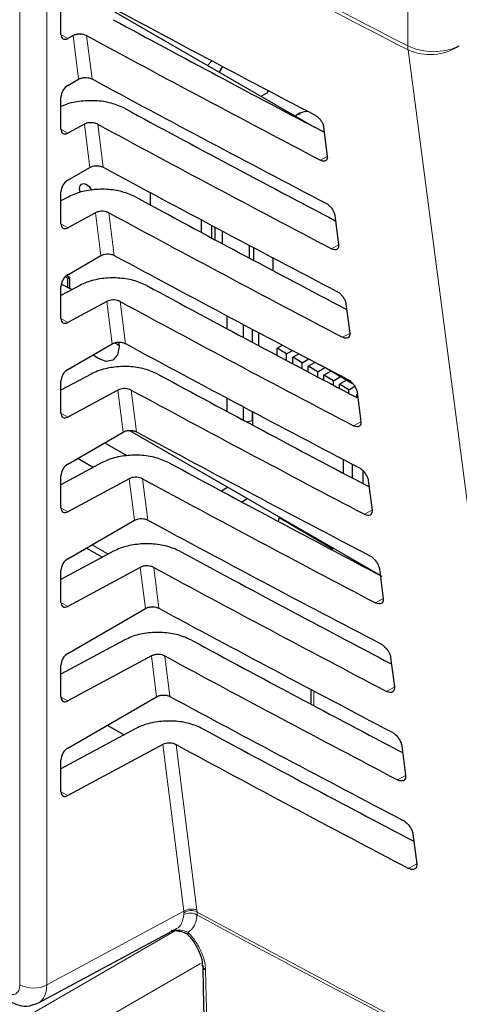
# Paper-space layout 'Blatt2' of a CAD drawing. Header units: millimetres. Extents: x 5 to 418, y 2 to 292.
# Tile 22 of 58: x 107.84 to 115.43, y 174.87 to 191.85. Entities that reach past the tile are written whole.
import ezdxf

# ---------------------------------------------------------------- set-up
doc = ezdxf.new("R2010")
doc.units = ezdxf.units.MM

psp = doc.layouts.new('Blatt2')

# ---------------------------------------------------------------- linework, layer by layer
at = {"color": 7, "linetype": 'Continuous', "lineweight": 18}
for p, q in [((107.841, 175.201), (107.841, 197.974)), ((108.309, 197.972), (108.309, 175.199)), ((114.542, 191.401), (114.542, 194.631)), ((108.553, 191.598), (108.67, 191.53)), ((108.858, 190.827), (108.763, 191.58)), ((108.994, 191.58), (109.089, 190.831)), ((112.68, 190.215), (112.68, 190.239)), ((108.553, 189.965), (108.67, 189.897)), ((109.051, 189.305), (108.957, 190.051)), ((109.188, 190.05), (109.281, 189.309)), ((113.152, 189.493), (113.036, 189.429)), ((109.243, 187.783), (109.15, 188.522)), ((109.381, 188.521), (109.474, 187.787)), ((108.553, 188.332), (108.67, 188.264)), ((113.345, 187.968), (113.226, 187.901)), ((109.435, 186.261), (109.343, 186.992)), ((109.574, 186.992), (109.666, 186.264)), ((108.553, 186.699), (108.67, 186.631)), ((113.538, 186.442), (113.416, 186.374)), ((109.628, 184.739), (109.536, 185.463)), ((109.767, 185.463), (109.858, 184.742)), ((108.553, 185.066), (108.67, 184.998)), ((113.731, 184.916), (113.606, 184.847)), ((109.82, 183.216), (109.729, 183.934)), ((109.96, 183.933), (110.05, 183.22)), ((108.553, 183.433), (108.67, 183.365)), ((113.924, 183.391), (113.796, 183.32)), ((109.089, 182.795), (109.369, 182.633)), ((110.012, 181.694), (109.923, 182.405)), ((110.154, 182.404), (110.243, 181.698)), ((108.553, 181.8), (108.67, 181.732)), ((114.117, 181.865), (113.986, 181.792)), ((110.205, 180.172), (110.116, 180.876)), ((110.347, 180.875), (110.435, 180.176)), ((112.919, 180.271), (112.919, 180.018)), ((114.31, 180.34), (114.176, 180.265)), ((108.553, 180.167), (108.67, 180.099)), ((110.672, 176.47), (110.309, 179.346)), ((110.54, 179.346), (110.901, 176.488)), ((114.503, 178.814), (114.366, 178.738)), ((108.553, 178.534), (108.67, 178.466)), ((114.696, 177.288), (114.556, 177.21)), ((108.309, 175.199), (110.672, 176.47)), ((110.676, 176.446), (110.672, 176.47)), ((110.676, 176.415), (110.676, 176.446)), ((110.901, 176.488), (110.904, 176.458)), ((110.904, 176.458), (110.905, 176.405)), ((107.837, 174.582), (110.532, 176.138)), ((110.506, 176.15), (110.563, 176.145)), ((110.961, 175.57), (108.19, 173.97))]:
    psp.add_line(p, q, dxfattribs=at)
at = {"color": 7, "linetype": 'Continuous', "lineweight": 25}
for p, q in [((108.816, 192.376), (112.931, 190.001)), ((108.553, 191.601), (108.553, 192.15)), ((108.763, 191.58), (108.67, 191.53)), ((111.156, 191.145), (111.084, 191.066)), ((111.342, 191.046), (111.287, 190.949)), ((108.67, 190.718), (108.858, 190.827)), ((108.553, 189.967), (108.553, 190.517)), ((112.009, 190.532), (112.091, 190.579)), ((112.68, 190.239), (112.599, 190.192)), ((108.957, 190.051), (108.67, 189.897)), ((113.088, 190.004), (113.152, 189.496)), ((108.67, 189.085), (109.051, 189.305)), ((108.553, 188.334), (108.553, 188.883)), ((108.687, 188.798), (108.553, 188.726)), ((110.091, 188.873), (110.091, 188.661)), ((109.15, 188.522), (108.67, 188.264)), ((113.281, 188.479), (113.345, 187.97)), ((110.981, 188.182), (110.981, 188.398)), ((111.155, 188.305), (111.155, 188.089)), ((111.214, 188.058), (111.214, 188.274)), ((111.335, 188.21), (111.335, 187.993)), ((111.809, 187.74), (111.809, 187.959)), ((111.88, 187.922), (111.88, 187.703)), ((108.67, 187.452), (109.243, 187.783)), ((112.21, 187.748), (112.21, 187.527)), ((108.626, 187.417), (108.669, 187.393)), ((108.65, 187.438), (108.698, 187.41)), ((108.669, 187.393), (108.698, 187.41)), ((108.669, 187.236), (108.669, 187.393)), ((108.698, 187.41), (108.698, 187.218)), ((108.88, 187.269), (108.553, 187.093)), ((108.553, 186.701), (108.553, 187.25)), ((108.559, 187.299), (108.669, 187.236)), ((108.74, 187.194), (108.669, 187.236)), ((109.343, 186.992), (108.67, 186.631)), ((113.473, 186.953), (113.538, 186.445)), ((111.419, 186.745), (111.419, 186.522)), ((111.703, 186.37), (111.703, 186.594)), ((111.856, 186.514), (111.856, 186.289)), ((111.963, 186.457), (111.963, 186.232)), ((108.67, 185.819), (109.435, 186.261)), ((109.495, 186.276), (109.558, 186.232)), ((112.285, 186.185), (112.378, 186.238)), ((112.45, 186.089), (112.285, 186.185)), ((112.285, 186.061), (112.285, 186.185)), ((112.45, 186.089), (112.55, 186.147)), ((112.45, 185.973), (112.45, 186.089)), ((112.554, 186.029), (112.659, 186.09)), ((112.719, 185.934), (112.554, 186.029)), ((112.554, 185.918), (112.554, 186.029)), ((112.719, 185.934), (112.832, 186)), ((112.719, 185.831), (112.719, 185.934)), ((112.822, 185.874), (112.94, 185.943)), ((112.822, 185.776), (112.822, 185.874)), ((112.987, 185.779), (112.822, 185.874)), ((113.11, 185.85), (113.036, 185.892)), ((113.11, 185.85), (113.11, 185.854)), ((109.073, 185.74), (108.553, 185.46)), ((112.987, 185.779), (113.11, 185.85)), ((112.987, 185.689), (112.987, 185.779)), ((113.091, 185.719), (113.214, 185.79)), ((113.256, 185.624), (113.091, 185.719)), ((113.091, 185.634), (113.091, 185.719)), ((113.127, 185.845), (113.589, 185.578)), ((113.214, 185.79), (113.214, 185.795)), ((113.379, 185.695), (113.214, 185.79)), ((113.256, 185.624), (113.379, 185.695)), ((113.379, 185.695), (113.379, 185.7)), ((108.553, 185.068), (108.553, 185.617)), ((113.256, 185.547), (113.256, 185.624)), ((113.36, 185.564), (113.482, 185.635)), ((113.525, 185.469), (113.36, 185.564)), ((113.36, 185.493), (113.36, 185.564)), ((113.482, 185.635), (113.482, 185.64)), ((113.597, 185.569), (113.482, 185.635)), ((113.525, 185.469), (113.627, 185.528)), ((109.536, 185.463), (108.67, 184.998)), ((113.525, 185.406), (113.525, 185.469)), ((113.661, 185.39), (113.671, 185.395)), ((113.661, 185.334), (113.661, 185.39)), ((113.666, 185.428), (113.731, 184.919)), ((111.419, 185.325), (111.419, 185.096)), ((111.703, 184.944), (111.703, 185.174)), ((111.856, 185.094), (111.856, 184.94)), ((111.862, 185.09), (111.862, 184.86)), ((111.755, 184.917), (111.856, 184.94)), ((111.854, 184.939), (111.862, 184.935)), ((111.856, 184.94), (111.862, 184.946)), ((108.67, 184.186), (109.628, 184.739)), ((109.737, 184.767), (114.066, 182.268)), ((109.695, 184.329), (109.306, 184.553)), ((109.266, 184.211), (108.553, 183.827)), ((108.843, 184.286), (109.114, 184.129)), ((113.429, 184.029), (113.429, 184.265)), ((113.588, 183.945), (113.588, 184.182)), ((108.553, 183.435), (108.553, 183.984)), ((113.765, 184.074), (113.765, 183.852)), ((109.729, 183.934), (108.67, 183.365)), ((113.859, 183.902), (113.924, 183.393)), ((111.322, 183.723), (111.43, 183.789)), ((111.775, 183.591), (111.679, 183.531)), ((108.67, 182.553), (109.82, 183.216)), ((112.307, 183.196), (112.324, 183.273)), ((112.322, 183.262), (113.248, 182.727)), ((109.459, 182.682), (108.553, 182.194)), ((108.992, 182.738), (109.268, 182.579)), ((113.259, 182.734), (113.221, 182.711)), ((108.553, 181.802), (108.553, 182.351)), ((109.923, 182.405), (108.67, 181.732)), ((114.052, 182.376), (114.117, 181.868)), ((108.67, 180.92), (110.012, 181.694)), ((109.653, 181.152), (108.553, 180.561)), ((110.116, 180.876), (108.67, 180.099)), ((114.245, 180.851), (114.31, 180.342)), ((108.553, 180.169), (108.553, 180.718)), ((112.87, 180.296), (112.87, 180.044)), ((108.67, 179.287), (110.205, 180.172)), ((109.846, 179.623), (108.553, 178.928)), ((109.353, 179.681), (109.643, 179.514)), ((110.309, 179.346), (108.67, 178.466)), ((114.438, 179.325), (114.502, 178.817)), ((108.553, 178.536), (108.553, 179.085)), ((114.631, 177.8), (114.695, 177.291)), ((108.163, 174.89), (110.54, 176.168)), ((110.454, 176.147), (110.607, 176.13))]:
    psp.add_line(p, q, dxfattribs=at)
at = {"color": 7, "linetype": 'Continuous', "lineweight": 18, "flags": 128}
for points in [[(116.906, 173.297), (116.774, 174.307), (116.245, 178.349), (114.546, 191.331)], [(110.745, 176.063), (110.743, 176.066), (110.741, 176.075), (110.744, 176.089), (110.751, 176.105)]]:
    psp.add_lwpolyline(points, dxfattribs=at)
at = {"color": 7, "linetype": 'Continuous', "lineweight": 25, "flags": 128}
for points in [[(108.885, 188.871), (108.882, 188.882), (108.872, 188.94), (108.882, 188.988), (108.908, 189.018), (108.946, 189.026), (108.992, 189.01), (109.038, 188.973), (109.077, 188.92), (109.079, 188.916)], [(109.553, 186.287), (109.558, 186.218), (109.53, 186.072), (109.451, 185.981), (109.332, 185.958), (109.193, 186.007), (109.105, 186.07)]]:
    psp.add_lwpolyline(points, dxfattribs=at)
at = {"color": 7, "linetype": 'Continuous', "lineweight": 18}
for centre, radius, start, end in [((268.209, 489.877), 335.711, 241.61753, 242.75876), ((268.211, 489.803), 335.705, 241.61758, 242.75876), ((114.985, 192.343), 1.041, 244.78, 295.3751), ((115.14, 191.4), 0.598, 179.8785, 186.5632), ((114.922, 192.192), 0.94, 246.3585, 302.7876), ((110.803, 176.277), 0.233, 65.1129, 124.1357), ((110.8, 176.258), 0.226, 62.583, 123.4037), ((110.782, 176.208), 0.232, 57.9386, 117.0038), ((269.027, 469.397), 332.891, 241.64077, 242.80828), ((269.027, 469.336), 332.883, 241.64019, 242.80847), ((108.077, 175.658), 0.514, 242.6565, 296.7662)]:
    psp.add_arc(centre, radius, start, end, dxfattribs=at)
at = {"color": 7, "linetype": 'Continuous', "lineweight": 25}
for centre, radius, start, end in [((112.047, 190.666), 0.0975, 296.9982, 336.5981), ((112.796, 190.018), 0.25, 83.0931, 117.6932), ((111.08, 175.541), 0.0849, 183.7199, 247.9823)]:
    psp.add_arc(centre, radius, start, end, dxfattribs=at)
for centre, major_axis, ratio, start_param, end_param in [((336.973, 337.76), (333.724, 5.135), 0.587275, 3.950946, 3.967413), ((335.874, 326.814), (331.364, -4.923), 0.567125, 3.968584, 3.983526), ((108.673, 191.667), (0.086, 0.143), 0.587369, 2.36515, 3.918493), ((335.873, 326.813), (332.036, -4.933), 0.567125, 3.968582, 3.985126), ((336.972, 336.127), (333.457, 5.131), 0.587275, 3.950986, 3.967453), ((108.673, 190.583), (0.086, 0.143), 0.587369, 0.811807, 2.36515), ((335.875, 325.181), (331.096, -4.919), 0.567125, 3.968625, 3.983579), ((108.673, 190.034), (0.086, 0.143), 0.587369, 2.36515, 3.918493), ((335.873, 325.181), (331.769, -4.929), 0.567125, 3.968623, 3.985166), ((336.972, 334.493), (333.189, 5.127), 0.587275, 3.951027, 3.967493), ((108.673, 188.95), (0.086, 0.143), 0.587369, 0.811807, 2.36515), ((335.875, 323.548), (330.829, -4.915), 0.567125, 3.968666, 3.983632), ((335.874, 323.548), (331.501, -4.925), 0.567125, 3.968664, 3.985207), ((108.673, 188.401), (0.086, 0.143), 0.587369, 2.36515, 3.918493), ((336.971, 332.86), (332.922, 5.123), 0.587275, 3.951067, 3.967532), ((108.673, 187.317), (0.086, 0.143), 0.587369, 0.811807, 2.36515), ((335.875, 321.916), (330.561, -4.911), 0.567125, 3.968707, 3.983625), ((335.874, 321.915), (331.234, -4.921), 0.567125, 3.968705, 3.985247), ((108.673, 186.768), (0.086, 0.143), 0.587369, 2.36515, 3.918493), ((336.971, 331.227), (332.654, 5.119), 0.587275, 3.951108, 3.967572), ((108.673, 185.684), (0.086, 0.143), 0.587369, 0.811807, 2.36515), ((335.876, 320.283), (330.294, -4.907), 0.567125, 3.968748, 3.983739), ((335.875, 320.282), (330.966, -4.917), 0.567125, 3.968746, 3.985287), ((108.673, 185.135), (0.086, 0.143), 0.587369, 2.36515, 3.918493), ((336.97, 329.593), (332.386, 5.115), 0.587275, 3.951149, 3.967612), ((108.673, 184.051), (0.086, 0.143), 0.587369, 0.811807, 2.36515), ((335.876, 318.65), (330.026, -4.903), 0.567125, 3.968789, 3.983923), ((335.875, 318.649), (330.699, -4.913), 0.567125, 3.968787, 3.985327), ((108.673, 183.502), (0.086, 0.143), 0.587369, 2.36515, 3.918493), ((336.97, 327.96), (332.119, 5.111), 0.587275, 3.951189, 3.967652), ((335.877, 317.017), (329.758, -4.899), 0.567125, 3.96883, 3.983847), ((108.673, 182.418), (0.086, 0.143), 0.587369, 0.811807, 2.36515), ((335.876, 317.016), (330.431, -4.909), 0.567125, 3.968828, 3.985368), ((108.673, 181.869), (0.086, 0.143), 0.587369, 2.36515, 3.918493), ((336.969, 326.327), (331.851, 5.106), 0.587275, 3.95123, 3.967692), ((335.877, 315.384), (329.491, -4.895), 0.567125, 3.968872, 3.983901), ((108.673, 180.785), (0.086, 0.143), 0.587369, 0.811807, 2.36515), ((335.876, 315.384), (330.163, -4.905), 0.567125, 3.96887, 3.985408), ((108.673, 180.236), (0.086, 0.143), 0.587369, 2.36515, 3.918493), ((336.969, 324.693), (331.584, 5.102), 0.587275, 3.951271, 3.967733), ((335.878, 313.751), (329.223, -4.891), 0.567125, 3.968913, 3.983955), ((108.673, 179.152), (0.086, 0.143), 0.587369, 0.811807, 2.36515), ((335.877, 313.751), (329.896, -4.901), 0.567125, 3.968911, 3.985449), ((108.673, 178.603), (0.086, 0.143), 0.587369, 2.36515, 3.918493)]:
    psp.add_ellipse(centre, major_axis=major_axis, ratio=ratio, start_param=start_param, end_param=end_param, dxfattribs=at)
at = {"color": 7, "linetype": 'Continuous', "lineweight": 18}
for centre, major_axis, ratio, start_param, end_param in [((107.606, 175.338), (-0.167, 0.289), 0.577206, 2.356428, 3.92692), ((107.841, 175.474), (-0.325, 0.582), 0.577293, 3.119125, 3.935643)]:
    psp.add_ellipse(centre, major_axis=major_axis, ratio=ratio, start_param=start_param, end_param=end_param, dxfattribs=at)
at = {"color": 7, "linetype": 'Continuous', "lineweight": 25}
for points, knots in [([(108.994, 191.58), (108.98, 191.586), (108.95, 191.599), (108.894, 191.607), (108.838, 191.605), (108.793, 191.594), (108.771, 191.584), (108.763, 191.58)], [0, 0, 0, 0, 0.218777, 0.43751, 0.657479, 0.879863, 1, 1, 1, 1]), ([(108.858, 190.827), (108.873, 190.834), (108.903, 190.848), (108.96, 190.857), (109.017, 190.855), (109.061, 190.844), (109.082, 190.834), (109.089, 190.831)], [0, 0, 0, 0, 0.223618, 0.44726, 0.670215, 0.891746, 1, 1, 1, 1]), ([(109.649, 190.325), (109.575, 190.358), (109.426, 190.423), (109.147, 190.463), (108.866, 190.451), (108.664, 190.406), (108.572, 190.363), (108.553, 190.354)], [0, 0, 0, 0, 0.232727, 0.465407, 0.699402, 0.935967, 1, 1, 1, 1]), ([(112.94, 190.207), (112.945, 190.204), (112.965, 190.192), (113.001, 190.164), (113.04, 190.118), (113.07, 190.067), (113.084, 190.028), (113.087, 190.008), (113.088, 190.004)], [0, 0, 0, 0, 0.081253, 0.29343, 0.506901, 0.72249, 0.939689, 1, 1, 1, 1]), ([(109.188, 190.05), (109.173, 190.057), (109.143, 190.07), (109.087, 190.078), (109.031, 190.076), (108.986, 190.065), (108.964, 190.055), (108.957, 190.051)], [0, 0, 0, 0, 0.218783, 0.437522, 0.657497, 0.879887, 1, 1, 1, 1]), ([(113.152, 189.496), (113.152, 189.49), (113.154, 189.469), (113.148, 189.439), (113.125, 189.416), (113.091, 189.409), (113.059, 189.418), (113.04, 189.427), (113.036, 189.429)], [0, 0, 0, 0, 0.085705, 0.302608, 0.518156, 0.731573, 0.943439, 1, 1, 1, 1]), ([(109.051, 189.305), (109.066, 189.312), (109.096, 189.326), (109.152, 189.335), (109.209, 189.333), (109.253, 189.322), (109.274, 189.312), (109.281, 189.309)], [0, 0, 0, 0, 0.2236241, 0.4472715, 0.6702332, 0.8917694, 1, 1, 1, 1]), ([(109.842, 188.795), (109.768, 188.828), (109.619, 188.894), (109.341, 188.934), (109.059, 188.923), (108.835, 188.87), (108.725, 188.817), (108.687, 188.798)], [0, 0, 0, 0, 0.218789, 0.437534, 0.657515, 0.879913, 1, 1, 1, 1]), ([(113.129, 188.687), (113.135, 188.683), (113.156, 188.672), (113.192, 188.642), (113.233, 188.595), (113.263, 188.542), (113.277, 188.503), (113.28, 188.483), (113.281, 188.479)], [0, 0, 0, 0, 0.084719, 0.296921, 0.510428, 0.726053, 0.943271, 1, 1, 1, 1]), ([(109.381, 188.521), (109.366, 188.528), (109.336, 188.541), (109.281, 188.549), (109.224, 188.547), (109.179, 188.536), (109.157, 188.525), (109.15, 188.522)], [0, 0, 0, 0, 0.218789, 0.4375337, 0.6575145, 0.8799115, 1, 1, 1, 1]), ([(113.345, 187.97), (113.345, 187.964), (113.347, 187.942), (113.34, 187.911), (113.317, 187.888), (113.281, 187.882), (113.249, 187.89), (113.23, 187.899), (113.226, 187.901)], [0, 0, 0, 0, 0.089099, 0.305978, 0.521493, 0.734878, 0.946728, 1, 1, 1, 1]), ([(109.243, 187.783), (109.258, 187.79), (109.288, 187.804), (109.344, 187.813), (109.401, 187.811), (109.445, 187.8), (109.467, 187.79), (109.474, 187.787)], [0, 0, 0, 0, 0.22363, 0.447283, 0.670251, 0.891793, 1, 1, 1, 1]), ([(110.035, 187.266), (109.961, 187.299), (109.813, 187.365), (109.534, 187.405), (109.252, 187.394), (109.028, 187.341), (108.918, 187.288), (108.88, 187.269)], [0, 0, 0, 0, 0.2187953, 0.4375462, 0.6575334, 0.8799369, 1, 1, 1, 1]), ([(113.318, 187.167), (113.324, 187.163), (113.346, 187.151), (113.384, 187.12), (113.425, 187.071), (113.456, 187.017), (113.47, 186.977), (113.473, 186.957), (113.473, 186.953)], [0, 0, 0, 0, 0.088008, 0.300233, 0.513775, 0.729433, 0.94667, 1, 1, 1, 1]), ([(109.574, 186.992), (109.559, 186.998), (109.529, 187.012), (109.474, 187.02), (109.417, 187.017), (109.373, 187.007), (109.351, 186.996), (109.343, 186.992)], [0, 0, 0, 0, 0.218795, 0.437546, 0.657532, 0.879936, 1, 1, 1, 1]), ([(113.538, 186.445), (113.538, 186.438), (113.54, 186.415), (113.533, 186.384), (113.509, 186.36), (113.472, 186.354), (113.439, 186.363), (113.42, 186.372), (113.416, 186.374)], [0, 0, 0, 0, 0.09232, 0.309177, 0.524659, 0.738015, 0.949851, 1, 1, 1, 1]), ([(109.435, 186.261), (109.45, 186.268), (109.48, 186.282), (109.537, 186.291), (109.594, 186.289), (109.638, 186.278), (109.659, 186.268), (109.666, 186.264)], [0, 0, 0, 0, 0.223636, 0.447295, 0.670269, 0.891817, 1, 1, 1, 1]), ([(110.228, 185.737), (110.154, 185.77), (110.006, 185.836), (109.727, 185.876), (109.445, 185.864), (109.221, 185.811), (109.111, 185.758), (109.073, 185.74)], [0, 0, 0, 0, 0.218801, 0.437558, 0.657551, 0.879961, 1, 1, 1, 1]), ([(113.507, 185.646), (113.513, 185.643), (113.536, 185.63), (113.575, 185.598), (113.617, 185.548), (113.649, 185.493), (113.663, 185.452), (113.666, 185.431), (113.666, 185.428)], [0, 0, 0, 0, 0.091132, 0.303381, 0.516954, 0.732645, 0.9499, 1, 1, 1, 1]), ([(109.767, 185.463), (109.752, 185.469), (109.723, 185.482), (109.667, 185.49), (109.61, 185.488), (109.566, 185.478), (109.544, 185.467), (109.536, 185.463)], [0, 0, 0, 0, 0.218801, 0.437558, 0.657551, 0.87996, 1, 1, 1, 1]), ([(113.731, 184.919), (113.731, 184.912), (113.733, 184.889), (113.725, 184.856), (113.7, 184.832), (113.663, 184.826), (113.629, 184.835), (113.61, 184.845), (113.606, 184.847)], [0, 0, 0, 0, 0.09538, 0.312215, 0.527668, 0.740995, 0.952818, 1, 1, 1, 1]), ([(109.628, 184.739), (109.643, 184.746), (109.672, 184.76), (109.729, 184.769), (109.786, 184.767), (109.83, 184.756), (109.851, 184.746), (109.858, 184.742)], [0, 0, 0, 0, 0.223642, 0.447307, 0.670287, 0.89184, 1, 1, 1, 1]), ([(110.421, 184.208), (110.347, 184.241), (110.199, 184.307), (109.92, 184.346), (109.638, 184.335), (109.414, 184.282), (109.305, 184.229), (109.266, 184.211)], [0, 0, 0, 0, 0.218807, 0.43757, 0.65757, 0.879985, 1, 1, 1, 1]), ([(113.696, 184.126), (113.703, 184.122), (113.726, 184.109), (113.766, 184.076), (113.809, 184.025), (113.842, 183.968), (113.856, 183.926), (113.859, 183.906), (113.859, 183.902)], [0, 0, 0, 0, 0.094104, 0.306375, 0.51998, 0.735701, 0.952973, 1, 1, 1, 1]), ([(109.96, 183.933), (109.946, 183.94), (109.916, 183.953), (109.86, 183.961), (109.804, 183.959), (109.759, 183.948), (109.737, 183.938), (109.729, 183.934)], [0, 0, 0, 0, 0.218807, 0.43757, 0.657569, 0.879984, 1, 1, 1, 1]), ([(113.924, 183.393), (113.924, 183.386), (113.926, 183.362), (113.918, 183.329), (113.892, 183.304), (113.854, 183.298), (113.819, 183.308), (113.799, 183.318), (113.796, 183.32)], [0, 0, 0, 0, 0.098292, 0.3151062, 0.5305297, 0.7438302, 0.955641, 1, 1, 1, 1]), ([(109.82, 183.216), (109.835, 183.224), (109.865, 183.238), (109.921, 183.247), (109.978, 183.245), (110.022, 183.234), (110.043, 183.224), (110.05, 183.22)], [0, 0, 0, 0, 0.223648, 0.447319, 0.670304, 0.891864, 1, 1, 1, 1]), ([(110.615, 182.679), (110.54, 182.712), (110.392, 182.778), (110.113, 182.817), (109.831, 182.806), (109.607, 182.753), (109.498, 182.7), (109.459, 182.682)], [0, 0, 0, 0, 0.218813, 0.437582, 0.657588, 0.88001, 1, 1, 1, 1]), ([(113.885, 182.606), (113.892, 182.602), (113.917, 182.588), (113.958, 182.554), (114.002, 182.501), (114.035, 182.443), (114.049, 182.401), (114.052, 182.38), (114.052, 182.376)], [0, 0, 0, 0, 0.096934, 0.309226, 0.522862, 0.738613, 0.9559, 1, 1, 1, 1]), ([(110.154, 182.404), (110.139, 182.411), (110.109, 182.424), (110.053, 182.432), (109.997, 182.43), (109.952, 182.419), (109.93, 182.409), (109.923, 182.405)], [0, 0, 0, 0, 0.218813, 0.437581, 0.657587, 0.880009, 1, 1, 1, 1]), ([(114.117, 181.868), (114.117, 181.86), (114.119, 181.835), (114.11, 181.801), (114.084, 181.776), (114.044, 181.771), (114.009, 181.781), (113.989, 181.791), (113.986, 181.792)], [0, 0, 0, 0, 0.101065, 0.31786, 0.533256, 0.746531, 0.958331, 1, 1, 1, 1]), ([(110.012, 181.694), (110.027, 181.702), (110.057, 181.716), (110.114, 181.725), (110.171, 181.723), (110.214, 181.712), (110.236, 181.702), (110.243, 181.698)], [0, 0, 0, 0, 0.223654, 0.447331, 0.670322, 0.891888, 1, 1, 1, 1]), ([(110.808, 181.149), (110.734, 181.182), (110.585, 181.248), (110.306, 181.288), (110.024, 181.277), (109.801, 181.224), (109.691, 181.171), (109.653, 181.152)], [0, 0, 0, 0, 0.218819, 0.437594, 0.657606, 0.880034, 1, 1, 1, 1]), ([(114.074, 181.086), (114.082, 181.081), (114.107, 181.067), (114.149, 181.032), (114.194, 180.978), (114.228, 180.919), (114.242, 180.876), (114.245, 180.854), (114.245, 180.851)], [0, 0, 0, 0, 0.0996319, 0.3119456, 0.5256103, 0.7413895, 0.9586918, 1, 1, 1, 1]), ([(110.347, 180.875), (110.332, 180.882), (110.302, 180.895), (110.246, 180.903), (110.19, 180.901), (110.145, 180.89), (110.123, 180.879), (110.116, 180.876)], [0, 0, 0, 0, 0.218819, 0.437593, 0.657605, 0.880033, 1, 1, 1, 1]), ([(114.31, 180.342), (114.31, 180.334), (114.312, 180.309), (114.303, 180.274), (114.276, 180.248), (114.235, 180.243), (114.199, 180.253), (114.179, 180.263), (114.176, 180.265)], [0, 0, 0, 0, 0.10371, 0.320486, 0.535856, 0.749107, 0.960896, 1, 1, 1, 1]), ([(110.205, 180.172), (110.219, 180.179), (110.249, 180.194), (110.306, 180.203), (110.363, 180.201), (110.407, 180.19), (110.428, 180.18), (110.435, 180.176)], [0, 0, 0, 0, 0.22366, 0.447343, 0.67034, 0.891912, 1, 1, 1, 1]), ([(111.001, 179.62), (110.927, 179.653), (110.778, 179.719), (110.5, 179.759), (110.218, 179.748), (109.994, 179.694), (109.884, 179.642), (109.846, 179.623)], [0, 0, 0, 0, 0.218825, 0.437606, 0.657624, 0.880059, 1, 1, 1, 1]), ([(114.263, 179.566), (114.271, 179.561), (114.297, 179.546), (114.34, 179.51), (114.386, 179.455), (114.421, 179.394), (114.435, 179.35), (114.438, 179.329), (114.438, 179.325)], [0, 0, 0, 0, 0.102208, 0.314542, 0.528235, 0.744041, 0.961357, 1, 1, 1, 1]), ([(110.54, 179.346), (110.525, 179.352), (110.495, 179.366), (110.44, 179.374), (110.383, 179.371), (110.339, 179.361), (110.317, 179.35), (110.309, 179.346)], [0, 0, 0, 0, 0.218825, 0.437606, 0.657623, 0.880057, 1, 1, 1, 1]), ([(114.502, 178.817), (114.503, 178.808), (114.505, 178.782), (114.495, 178.746), (114.467, 178.721), (114.426, 178.715), (114.389, 178.726), (114.369, 178.736), (114.366, 178.738)], [0, 0, 0, 0, 0.106236, 0.322993, 0.538338, 0.751567, 0.963346, 1, 1, 1, 1]), ([(114.452, 178.046), (114.461, 178.041), (114.487, 178.026), (114.532, 177.988), (114.578, 177.931), (114.613, 177.869), (114.628, 177.825), (114.631, 177.803), (114.631, 177.8)], [0, 0, 0, 0, 0.104669, 0.317023, 0.530743, 0.746575, 0.963905, 1, 1, 1, 1]), ([(114.695, 177.291), (114.696, 177.282), (114.698, 177.255), (114.688, 177.219), (114.659, 177.193), (114.616, 177.187), (114.579, 177.199), (114.559, 177.209), (114.556, 177.21)], [0, 0, 0, 0, 0.108649, 0.325389, 0.54071, 0.753917, 0.965688, 1, 1, 1, 1]), ([(110.58, 176.13), (110.617, 176.124), (110.678, 176.114), (110.736, 176.075), (110.753, 176.054), (110.757, 176.049)], [0, 0, 0, 0, 0.54369, 0.884884, 1, 1, 1, 1]), ([(110.744, 176.062), (110.752, 176.055), (110.801, 176.008), (110.883, 175.891), (110.962, 175.725), (110.997, 175.594), (110.993, 175.545), (110.992, 175.536)], [0, 0, 0, 0, 0.050198, 0.338746, 0.635183, 0.927589, 1, 1, 1, 1]), ([(111.001, 175.535), (111.005, 175.321), (111.067, 172.297), (111.224, 167.3), (111.413, 162.541), (111.492, 160.559)], [0, 0, 0, 0, 0.042529, 0.601197, 1, 1, 1, 1]), ([(107.675, 174.913), (107.725, 174.889), (107.83, 174.839), (108.002, 174.825), (108.105, 174.869), (108.152, 174.888)], [0, 0, 0, 0, 0.333697, 0.697753, 1, 1, 1, 1])]:
    psp.add_open_spline(points, degree=3, knots=knots, dxfattribs=at)
at = {"color": 7, "linetype": 'Continuous', "lineweight": 18}
for points, knots in [([(110.539, 176.17), (110.542, 176.17), (110.588, 176.181), (110.646, 176.26), (110.666, 176.363), (110.676, 176.415)], [0, 0, 0, 0, 0.025041, 0.512476, 1, 1, 1, 1]), ([(110.905, 176.405), (110.893, 176.337), (110.87, 176.207), (110.79, 176.139), (110.751, 176.105)], [0, 0, 0, 0, 0.518965, 1, 1, 1, 1]), ([(110.563, 176.145), (110.603, 176.145), (110.668, 176.144), (110.728, 176.116), (110.751, 176.105)], [0, 0, 0, 0, 0.616269, 1, 1, 1, 1]), ([(110.751, 176.105), (110.799, 176.049), (110.896, 175.937), (110.997, 175.733), (111.042, 175.572), (111.047, 175.486), (111.048, 175.462)], [0, 0, 0, 0, 0.294692, 0.58934, 0.884172, 1, 1, 1, 1]), ([(111.048, 175.462), (111.051, 175.373), (111.062, 174.926), (111.109, 173.05), (111.321, 165.559), (111.694, 155.945), (112.137, 147.831), (112.274, 145.33)], [0, 0, 0, 0, 0.008809, 0.044043, 0.184982, 0.748766, 1, 1, 1, 1])]:
    psp.add_open_spline(points, degree=3, knots=knots, dxfattribs=at)

doc.saveas('drawing.dxf')
